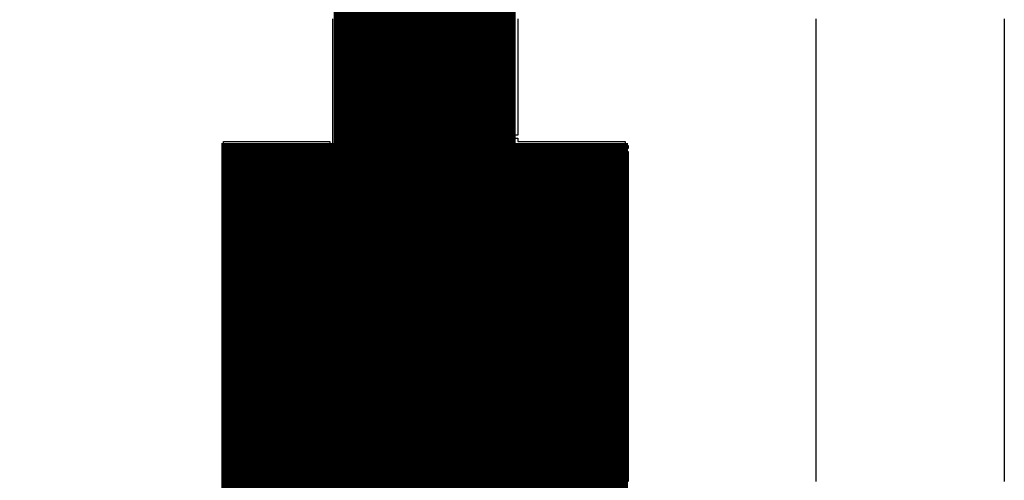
# Model space of a CAD drawing. Extents: x -0.07 to 0.95, y -0.15 to 2.1.
# Tile 10 of 26: x 0.5652 to 0.6626, y 0.533 to 0.5785. Entities that reach past the tile are written whole.
import ezdxf

# ---------------------------------------------------------------- set-up
doc = ezdxf.new("R2010")
doc.units = 0
doc.layers.get('0').update_dxf_attribs({"linetype": 'CONTINUOUS'})
doc.layers.add('gto', color=2, linetype='CONTINUOUS')

# ---------------------------------------------------------------- blocks, each defined once
blk = doc.blocks.new('D55')
at = {"const_width": 0.009}
blk.add_lwpolyline([(-0.0045, 0, 1), (0.0045, 0, 1)], format="xyb", close=True, dxfattribs=at)
blk = doc.blocks.new('D105')
at = {"const_width": 0.0399}
blk.add_lwpolyline([(-0.0201, 0), (0.0201, 0)], dxfattribs=at)

msp = doc.modelspace()

# ---------------------------------------------------------------- linework, layer by layer
at = {"layer": 'gto', "color": 2, "const_width": 0.018}
msp.add_lwpolyline([(0.6053, 0.5439), (0.6053, 0.5888)], dxfattribs=at)
at = {"layer": 'gto', "color": 2}
for points in [[(0.5854, 0.5329), (0.5854, 0.5333), (0.5854, 0.5336), (0.5854, 0.5339), (0.5854, 0.5342), (0.5854, 0.5345), (0.5854, 0.5348), (0.5854, 0.5351), (0.5854, 0.5354), (0.5854, 0.5357), (0.5854, 0.536), (0.5854, 0.5364), (0.5854, 0.5367), (0.5854, 0.537), (0.5854, 0.5373), (0.5854, 0.5376), (0.5854, 0.5379), (0.5854, 0.5382), (0.5854, 0.5385), (0.5854, 0.5388), (0.5854, 0.5392), (0.5854, 0.5395), (0.5854, 0.5398), (0.5854, 0.5401), (0.5854, 0.5404), (0.5854, 0.5407), (0.5854, 0.541), (0.5854, 0.5413), (0.5854, 0.5416), (0.5854, 0.5419), (0.5854, 0.5423), (0.5854, 0.5426), (0.5854, 0.5429), (0.5854, 0.5432), (0.5854, 0.5435), (0.5854, 0.5438), (0.5854, 0.5441), (0.5854, 0.5444), (0.5854, 0.5447), (0.5854, 0.545), (0.5854, 0.5454), (0.5854, 0.5457), (0.5854, 0.546), (0.5854, 0.5463), (0.5854, 0.5466), (0.5854, 0.5469), (0.5854, 0.5472), (0.5854, 0.5475), (0.5854, 0.5478), (0.5854, 0.5482), (0.5854, 0.5485), (0.5854, 0.5488), (0.5854, 0.5491), (0.5854, 0.5494), (0.5854, 0.5497), (0.5854, 0.55), (0.5854, 0.5503), (0.5854, 0.5506), (0.5854, 0.5509), (0.5854, 0.5513), (0.5854, 0.5516), (0.5854, 0.5519), (0.5854, 0.5522), (0.5854, 0.5525), (0.5854, 0.5528), (0.5854, 0.5531), (0.5854, 0.5534), (0.5854, 0.5537), (0.5854, 0.554), (0.5854, 0.5544), (0.5854, 0.5547), (0.5854, 0.555), (0.5854, 0.5553), (0.5854, 0.5556), (0.5854, 0.5559), (0.5854, 0.5562), (0.5854, 0.5565), (0.5854, 0.5568), (0.5854, 0.5571), (0.5854, 0.5575), (0.5854, 0.5578), (0.5854, 0.5581), (0.5854, 0.5584), (0.5854, 0.5587), (0.5854, 0.559), (0.5854, 0.5593), (0.5854, 0.5596), (0.5854, 0.5599), (0.5854, 0.5603), (0.5854, 0.5606), (0.5854, 0.5609), (0.5854, 0.5612), (0.5854, 0.5615), (0.5854, 0.5618), (0.5854, 0.5621), (0.5854, 0.5624), (0.5854, 0.5627), (0.5854, 0.563), (0.5854, 0.5634), (0.5854, 0.5637), (0.5854, 0.564), (0.5854, 0.5643), (0.5854, 0.5646), (0.5854, 0.5649), (0.5854, 0.5652), (0.5854, 0.5655), (0.5854, 0.5658), (0.5854, 0.5661), (0.5854, 0.5665), (0.5959, 0.5665), (0.5959, 0.5661), (0.5962, 0.5661), (0.5962, 0.5665), (0.5962, 0.5668), (0.5962, 0.5671), (0.5962, 0.5674), (0.5962, 0.5677), (0.5962, 0.568), (0.5962, 0.5683), (0.5962, 0.5686), (0.5962, 0.5689), (0.5962, 0.5693), (0.5962, 0.5696), (0.5962, 0.5699), (0.5962, 0.5702), (0.5962, 0.5705), (0.5962, 0.5708), (0.5962, 0.5711), (0.5962, 0.5714), (0.5962, 0.5717), (0.5962, 0.572), (0.5962, 0.5724), (0.5962, 0.5727), (0.5962, 0.573), (0.5962, 0.5733), (0.5962, 0.5736), (0.5962, 0.5739), (0.5962, 0.5742), (0.5962, 0.5745), (0.5962, 0.5748), (0.5962, 0.5751), (0.5962, 0.5755), (0.5962, 0.5758), (0.5962, 0.5761), (0.5962, 0.5764), (0.5962, 0.5767), (0.5962, 0.577), (0.5962, 0.5773), (0.5962, 0.5776), (0.5962, 0.5779), (0.5962, 0.5782), (0.5962, 0.5786)], [(0.6145, 0.5786), (0.6145, 0.5782), (0.6145, 0.5779), (0.6145, 0.5776), (0.6145, 0.5773), (0.6145, 0.577), (0.6145, 0.5767), (0.6145, 0.5764), (0.6145, 0.5761), (0.6145, 0.5758), (0.6145, 0.5755), (0.6145, 0.5751), (0.6145, 0.5748), (0.6145, 0.5745), (0.6145, 0.5742), (0.6145, 0.5739), (0.6145, 0.5736), (0.6145, 0.5733), (0.6145, 0.573), (0.6145, 0.5727), (0.6145, 0.5724), (0.6145, 0.572), (0.6145, 0.5717), (0.6145, 0.5714), (0.6145, 0.5711), (0.6145, 0.5708), (0.6145, 0.5705), (0.6145, 0.5702), (0.6145, 0.5699), (0.6145, 0.5696), (0.6145, 0.5693), (0.6145, 0.5689), (0.6145, 0.5686), (0.6145, 0.5683), (0.6145, 0.568), (0.6145, 0.5677), (0.6145, 0.5674), (0.6145, 0.5671), (0.6142, 0.5671), (0.6142, 0.5668), (0.6145, 0.5668), (0.6145, 0.5665), (0.6251, 0.5665), (0.6251, 0.5661), (0.6254, 0.5661), (0.6254, 0.5658), (0.6251, 0.5658), (0.6251, 0.5661), (0.6248, 0.5661), (0.6248, 0.5658), (0.6251, 0.5658), (0.6251, 0.5655), (0.6254, 0.5655), (0.6254, 0.5652), (0.6254, 0.5649), (0.6254, 0.5646), (0.6254, 0.5643), (0.6254, 0.564), (0.6254, 0.5637), (0.6254, 0.5634), (0.6254, 0.563), (0.6254, 0.5627), (0.6254, 0.5624), (0.6254, 0.5621), (0.6254, 0.5618), (0.6254, 0.5615), (0.6254, 0.5612), (0.6254, 0.5609), (0.6254, 0.5606), (0.6254, 0.5603), (0.6254, 0.5599), (0.6254, 0.5596), (0.6254, 0.5593), (0.6254, 0.559), (0.6254, 0.5587), (0.6254, 0.5584), (0.6254, 0.5581), (0.6254, 0.5578), (0.6254, 0.5575), (0.6254, 0.5571), (0.6254, 0.5568), (0.6254, 0.5565), (0.6254, 0.5562), (0.6254, 0.5559), (0.6254, 0.5556), (0.6254, 0.5553), (0.6254, 0.555), (0.6254, 0.5547), (0.6254, 0.5544), (0.6254, 0.554), (0.6254, 0.5537), (0.6254, 0.5534), (0.6254, 0.5531), (0.6254, 0.5528), (0.6254, 0.5525), (0.6254, 0.5522), (0.6254, 0.5519), (0.6254, 0.5516), (0.6254, 0.5513), (0.6254, 0.5509), (0.6254, 0.5506), (0.6254, 0.5503), (0.6254, 0.55), (0.6254, 0.5497), (0.6254, 0.5494), (0.6254, 0.5491), (0.6254, 0.5488), (0.6254, 0.5485), (0.6254, 0.5482), (0.6254, 0.5478), (0.6254, 0.5475), (0.6254, 0.5472), (0.6254, 0.5469), (0.6254, 0.5466), (0.6254, 0.5463), (0.6254, 0.546), (0.6254, 0.5457), (0.6254, 0.5454), (0.6254, 0.545), (0.6254, 0.5447), (0.6254, 0.5444), (0.6254, 0.5441), (0.6254, 0.5438), (0.6254, 0.5435), (0.6254, 0.5432), (0.6254, 0.5429), (0.6254, 0.5426), (0.6254, 0.5423), (0.6254, 0.5419), (0.6254, 0.5416), (0.6254, 0.5413), (0.6254, 0.541), (0.6254, 0.5407), (0.6254, 0.5404), (0.6254, 0.5401), (0.6254, 0.5398), (0.6254, 0.5395), (0.6254, 0.5392), (0.6254, 0.5388), (0.6254, 0.5385), (0.6254, 0.5382), (0.6254, 0.5379), (0.6254, 0.5376), (0.6254, 0.5373), (0.6254, 0.537), (0.6254, 0.5367), (0.6254, 0.5364), (0.6254, 0.536), (0.6254, 0.5357), (0.6254, 0.5354), (0.6254, 0.5351), (0.6254, 0.5348), (0.6254, 0.5345), (0.6254, 0.5342), (0.6254, 0.5339), (0.6254, 0.5336), (0.6254, 0.5333), (0.6254, 0.5329)], [(0.644, 0.5329), (0.644, 0.5333), (0.644, 0.5336), (0.644, 0.5339), (0.644, 0.5342), (0.644, 0.5345), (0.644, 0.5348), (0.644, 0.5351), (0.644, 0.5354), (0.644, 0.5357), (0.644, 0.536), (0.644, 0.5364), (0.644, 0.5367), (0.644, 0.537), (0.644, 0.5373), (0.644, 0.5376), (0.644, 0.5379), (0.644, 0.5382), (0.644, 0.5385), (0.644, 0.5388), (0.644, 0.5392), (0.644, 0.5395), (0.644, 0.5398), (0.644, 0.5401), (0.644, 0.5404), (0.644, 0.5407), (0.644, 0.541), (0.644, 0.5413), (0.644, 0.5416), (0.644, 0.5419), (0.644, 0.5423), (0.644, 0.5426), (0.644, 0.5429), (0.644, 0.5432), (0.644, 0.5435), (0.644, 0.5438), (0.644, 0.5441), (0.644, 0.5444), (0.644, 0.5447), (0.644, 0.545), (0.644, 0.5454), (0.644, 0.5457), (0.644, 0.546), (0.644, 0.5463), (0.644, 0.5466), (0.644, 0.5469), (0.644, 0.5472), (0.644, 0.5475), (0.644, 0.5478), (0.644, 0.5482), (0.644, 0.5485), (0.644, 0.5488), (0.644, 0.5491), (0.644, 0.5494), (0.644, 0.5497), (0.644, 0.55), (0.644, 0.5503), (0.644, 0.5506), (0.644, 0.5509), (0.644, 0.5513), (0.644, 0.5516), (0.644, 0.5519), (0.644, 0.5522), (0.644, 0.5525), (0.644, 0.5528), (0.644, 0.5531), (0.644, 0.5534), (0.644, 0.5537), (0.644, 0.554), (0.644, 0.5544), (0.644, 0.5547), (0.644, 0.555), (0.644, 0.5553), (0.644, 0.5556), (0.644, 0.5559), (0.644, 0.5562), (0.644, 0.5565), (0.644, 0.5568), (0.644, 0.5571), (0.644, 0.5575), (0.644, 0.5578), (0.644, 0.5581), (0.644, 0.5584), (0.644, 0.5587), (0.644, 0.559), (0.644, 0.5593), (0.644, 0.5596), (0.644, 0.5599), (0.644, 0.5603), (0.644, 0.5606), (0.644, 0.5609), (0.644, 0.5612), (0.644, 0.5615), (0.644, 0.5618), (0.644, 0.5621), (0.644, 0.5624), (0.644, 0.5627), (0.644, 0.563), (0.644, 0.5634), (0.644, 0.5637), (0.644, 0.564), (0.644, 0.5643), (0.644, 0.5646), (0.644, 0.5649), (0.644, 0.5652), (0.644, 0.5655), (0.644, 0.5658), (0.644, 0.5661), (0.644, 0.5665), (0.644, 0.5668), (0.644, 0.5671), (0.644, 0.5674), (0.644, 0.5677), (0.644, 0.568), (0.644, 0.5683), (0.644, 0.5686), (0.644, 0.5689), (0.644, 0.5693), (0.644, 0.5696), (0.644, 0.5699), (0.644, 0.5702), (0.644, 0.5705), (0.644, 0.5708), (0.644, 0.5711), (0.644, 0.5714), (0.644, 0.5717), (0.644, 0.572), (0.644, 0.5724), (0.644, 0.5727), (0.644, 0.573), (0.644, 0.5733), (0.644, 0.5736), (0.644, 0.5739), (0.644, 0.5742), (0.644, 0.5745), (0.644, 0.5748), (0.644, 0.5751), (0.644, 0.5755), (0.644, 0.5758), (0.644, 0.5761), (0.644, 0.5764), (0.644, 0.5767), (0.644, 0.577), (0.644, 0.5773), (0.644, 0.5776), (0.644, 0.5779), (0.644, 0.5782), (0.644, 0.5786)], [(0.6626, 0.5786), (0.6626, 0.5782), (0.6626, 0.5779), (0.6626, 0.5776), (0.6626, 0.5773), (0.6626, 0.577), (0.6626, 0.5767), (0.6626, 0.5764), (0.6626, 0.5761), (0.6626, 0.5758), (0.6626, 0.5755), (0.6626, 0.5751), (0.6626, 0.5748), (0.6626, 0.5745), (0.6626, 0.5742), (0.6626, 0.5739), (0.6626, 0.5736), (0.6626, 0.5733), (0.6626, 0.573), (0.6626, 0.5727), (0.6626, 0.5724), (0.6626, 0.572), (0.6626, 0.5717), (0.6626, 0.5714), (0.6626, 0.5711), (0.6626, 0.5708), (0.6626, 0.5705), (0.6626, 0.5702), (0.6626, 0.5699), (0.6626, 0.5696), (0.6626, 0.5693), (0.6626, 0.5689), (0.6626, 0.5686), (0.6626, 0.5683), (0.6626, 0.568), (0.6626, 0.5677), (0.6626, 0.5674), (0.6626, 0.5671), (0.6626, 0.5668), (0.6626, 0.5665), (0.6626, 0.5661), (0.6626, 0.5658), (0.6626, 0.5655), (0.6626, 0.5652), (0.6626, 0.5649), (0.6626, 0.5646), (0.6626, 0.5643), (0.6626, 0.564), (0.6626, 0.5637), (0.6626, 0.5634), (0.6626, 0.563), (0.6626, 0.5627), (0.6626, 0.5624), (0.6626, 0.5621), (0.6626, 0.5618), (0.6626, 0.5615), (0.6626, 0.5612), (0.6626, 0.5609), (0.6626, 0.5606), (0.6626, 0.5603), (0.6626, 0.5599), (0.6626, 0.5596), (0.6626, 0.5593), (0.6626, 0.559), (0.6626, 0.5587), (0.6626, 0.5584), (0.6626, 0.5581), (0.6626, 0.5578), (0.6626, 0.5575), (0.6626, 0.5571), (0.6626, 0.5568), (0.6626, 0.5565), (0.6626, 0.5562), (0.6626, 0.5559), (0.6626, 0.5556), (0.6626, 0.5553), (0.6626, 0.555), (0.6626, 0.5547), (0.6626, 0.5544), (0.6626, 0.554), (0.6626, 0.5537), (0.6626, 0.5534), (0.6626, 0.5531), (0.6626, 0.5528), (0.6626, 0.5525), (0.6626, 0.5522), (0.6626, 0.5519), (0.6626, 0.5516), (0.6626, 0.5513), (0.6626, 0.5509), (0.6626, 0.5506), (0.6626, 0.5503), (0.6626, 0.55), (0.6626, 0.5497), (0.6626, 0.5494), (0.6626, 0.5491), (0.6626, 0.5488), (0.6626, 0.5485), (0.6626, 0.5482), (0.6626, 0.5478), (0.6626, 0.5475), (0.6626, 0.5472), (0.6626, 0.5469), (0.6626, 0.5466), (0.6626, 0.5463), (0.6626, 0.546), (0.6626, 0.5457), (0.6626, 0.5454), (0.6626, 0.545), (0.6626, 0.5447), (0.6626, 0.5444), (0.6626, 0.5441), (0.6626, 0.5438), (0.6626, 0.5435), (0.6626, 0.5432), (0.6626, 0.5429), (0.6626, 0.5426), (0.6626, 0.5423), (0.6626, 0.5419), (0.6626, 0.5416), (0.6626, 0.5413), (0.6626, 0.541), (0.6626, 0.5407), (0.6626, 0.5404), (0.6626, 0.5401), (0.6626, 0.5398), (0.6626, 0.5395), (0.6626, 0.5392), (0.6626, 0.5388), (0.6626, 0.5385), (0.6626, 0.5382), (0.6626, 0.5379), (0.6626, 0.5376), (0.6626, 0.5373), (0.6626, 0.537), (0.6626, 0.5367), (0.6626, 0.5364), (0.6626, 0.536), (0.6626, 0.5357), (0.6626, 0.5354), (0.6626, 0.5351), (0.6626, 0.5348), (0.6626, 0.5345), (0.6626, 0.5342), (0.6626, 0.5339), (0.6626, 0.5336), (0.6626, 0.5333), (0.6626, 0.5329)], [(0.5968, 0.5727), (0.5968, 0.5724), (0.5971, 0.5724), (0.5971, 0.5727), (0.5968, 0.5727)], [(0.5968, 0.5711), (0.5965, 0.5711), (0.5965, 0.5708), (0.5968, 0.5708), (0.5968, 0.5711)], [(0.5971, 0.5714), (0.5968, 0.5714), (0.5968, 0.5711), (0.5971, 0.5711), (0.5971, 0.5714)], [(0.6133, 0.5677), (0.613, 0.5677), (0.613, 0.5674), (0.6133, 0.5674), (0.6133, 0.5677)], [(0.6142, 0.5677), (0.6139, 0.5677), (0.6139, 0.5674), (0.6142, 0.5674), (0.6142, 0.5677)], [(0.5971, 0.5674), (0.5968, 0.5674), (0.5968, 0.5671), (0.5971, 0.5671), (0.5971, 0.5668), (0.5975, 0.5668), (0.5975, 0.5671), (0.5971, 0.5671), (0.5971, 0.5674)], [(0.6127, 0.5668), (0.6123, 0.5668), (0.6123, 0.5665), (0.6127, 0.5665), (0.6127, 0.5668)], [(0.6139, 0.5668), (0.6136, 0.5668), (0.6136, 0.5665), (0.6139, 0.5665), (0.6139, 0.5668)], [(0.586, 0.5658), (0.5857, 0.5658), (0.5857, 0.5655), (0.586, 0.5655), (0.586, 0.5658)], [(0.5863, 0.5661), (0.586, 0.5661), (0.586, 0.5658), (0.5863, 0.5658), (0.5863, 0.5655), (0.5866, 0.5655), (0.5866, 0.5658), (0.5863, 0.5658), (0.5863, 0.5661)], [(0.5965, 0.5658), (0.5962, 0.5658), (0.5962, 0.5655), (0.5965, 0.5655), (0.5965, 0.5658)], [(0.6127, 0.5658), (0.6123, 0.5658), (0.6123, 0.5655), (0.6127, 0.5655), (0.6127, 0.5658)], [(0.6142, 0.5661), (0.6139, 0.5661), (0.6139, 0.5658), (0.6142, 0.5658), (0.6142, 0.5655), (0.6145, 0.5655), (0.6145, 0.5658), (0.6142, 0.5658), (0.6142, 0.5661)]]:
    msp.add_lwpolyline(points, dxfattribs=at)

# ---------------------------------------------------------------- block references
at = {"layer": 'gto'}
for name, p in [('D105', (0.6053, 0.5464)), ('D55', (0.6053, 0.5439))]:
    msp.add_blockref(name, p, dxfattribs=at)

doc.saveas('drawing.dxf')
